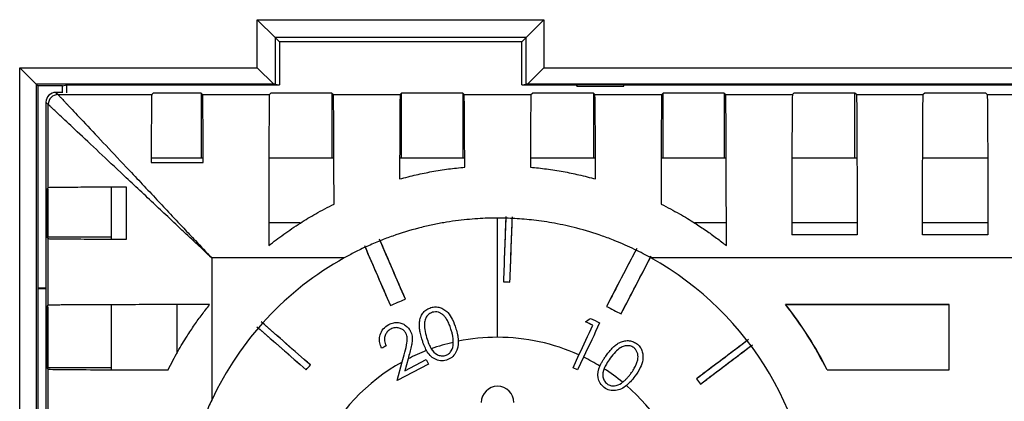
# Model space of a CAD drawing. Header units: millimetres. Extents: x 6 to 273, y 6 to 210.
# Tile 20 of 52: x 32.08 to 44.13, y 121.05 to 125.72. Entities that reach past the tile are written whole.
import ezdxf

# ---------------------------------------------------------------- set-up
doc = ezdxf.new("R2010")
doc.units = ezdxf.units.MM

msp = doc.modelspace()

# ---------------------------------------------------------------- linework, layer by layer
at = {"color": 7, "linetype": 'Continuous', "lineweight": 25}
for p, q in [((34.991, 125.72), (38.5, 125.72)), ((34.991, 125.131), (34.991, 125.72)), ((34.991, 125.72), (35.21, 125.501)), ((38.5, 125.72), (38.281, 125.501)), ((38.5, 125.72), (38.5, 125.131)), ((35.21, 125.501), (35.21, 124.93)), ((38.281, 125.501), (35.21, 125.501)), ((35.21, 125.501), (35.262, 125.449)), ((35.262, 125.449), (35.263, 124.924)), ((38.229, 125.449), (35.262, 125.449)), ((38.281, 125.501), (38.229, 125.449)), ((38.229, 124.924), (38.229, 125.449)), ((38.281, 124.93), (38.281, 125.501)), ((32.085, 125.131), (34.991, 125.131)), ((32.085, 113.73), (32.085, 125.131)), ((32.286, 124.93), (32.085, 125.131)), ((35.193, 124.93), (34.991, 125.131)), ((38.5, 125.131), (38.298, 124.93)), ((38.5, 125.131), (49.071, 125.131)), ((32.286, 124.93), (32.286, 113.931)), ((35.193, 124.93), (32.286, 124.93)), ((32.306, 124.91), (32.286, 124.93)), ((32.306, 124.91), (32.306, 122.43)), ((32.608, 124.91), (32.306, 124.91)), ((32.526, 124.83), (32.554, 124.803)), ((32.612, 124.83), (32.526, 124.83)), ((32.526, 124.83), (32.554, 124.803)), ((32.612, 124.83), (32.526, 124.83)), ((32.608, 124.91), (32.663, 124.924)), ((32.608, 124.83), (32.608, 124.91)), ((32.663, 124.924), (35.263, 124.924)), ((32.663, 124.824), (32.663, 124.924)), ((33.7, 124.803), (33.718, 124.82)), ((33.7, 124.803), (33.718, 124.82)), ((34.305, 124.82), (33.718, 124.82)), ((34.305, 124.82), (33.718, 124.82)), ((34.305, 124.82), (34.305, 124.03)), ((34.305, 124.82), (34.323, 124.803)), ((34.305, 124.82), (34.323, 124.803)), ((34.305, 124.82), (34.305, 124.03)), ((35.14, 124.803), (35.158, 124.82)), ((35.14, 124.803), (35.158, 124.82)), ((35.905, 124.82), (35.158, 124.82)), ((35.905, 124.82), (35.158, 124.82)), ((35.21, 124.93), (35.193, 124.93)), ((35.21, 124.93), (35.263, 124.924)), ((35.905, 124.82), (35.905, 124.03)), ((35.905, 124.82), (35.923, 124.803)), ((35.905, 124.82), (35.923, 124.803)), ((35.905, 124.82), (35.905, 124.03)), ((36.74, 124.803), (36.758, 124.82)), ((36.74, 124.803), (36.758, 124.82)), ((36.758, 124.03), (36.758, 124.82)), ((37.505, 124.82), (36.758, 124.82)), ((36.758, 124.03), (36.758, 124.82)), ((37.505, 124.82), (36.758, 124.82)), ((37.505, 124.82), (37.523, 124.803)), ((37.505, 124.82), (37.505, 124.03)), ((37.505, 124.82), (37.523, 124.803)), ((37.505, 124.82), (37.505, 124.03)), ((38.229, 124.924), (38.281, 124.93)), ((38.229, 124.924), (38.902, 124.924)), ((38.298, 124.93), (38.281, 124.93)), ((49.273, 124.93), (38.298, 124.93)), ((38.34, 124.803), (38.358, 124.82)), ((38.34, 124.803), (38.358, 124.82)), ((39.105, 124.82), (38.358, 124.82)), ((39.105, 124.82), (38.358, 124.82)), ((38.902, 124.925), (39.478, 124.925)), ((38.902, 124.924), (38.902, 124.925)), ((38.902, 124.905), (38.902, 124.925)), ((38.902, 124.924), (38.902, 124.905)), ((38.902, 124.905), (39.478, 124.905)), ((39.105, 124.82), (39.105, 124.03)), ((39.105, 124.82), (39.123, 124.803)), ((39.105, 124.82), (39.123, 124.803)), ((39.105, 124.82), (39.105, 124.03)), ((39.478, 124.925), (39.478, 124.924)), ((39.478, 124.905), (39.478, 124.925)), ((39.478, 124.924), (48.093, 124.924)), ((39.478, 124.905), (39.478, 124.924)), ((39.94, 124.803), (39.958, 124.82)), ((39.94, 124.803), (39.958, 124.82)), ((39.958, 124.03), (39.958, 124.82)), ((40.705, 124.82), (39.958, 124.82)), ((39.958, 124.03), (39.958, 124.82)), ((40.705, 124.82), (39.958, 124.82)), ((40.705, 124.82), (40.723, 124.803)), ((40.705, 124.82), (40.705, 124.03)), ((40.705, 124.82), (40.723, 124.803)), ((40.705, 124.82), (40.705, 124.03)), ((41.54, 124.803), (41.558, 124.82)), ((41.54, 124.803), (41.558, 124.82)), ((42.305, 124.82), (41.558, 124.82)), ((42.305, 124.82), (41.558, 124.82)), ((42.305, 124.03), (42.305, 124.82)), ((42.323, 124.803), (42.305, 124.82)), ((42.323, 124.803), (42.305, 124.82)), ((42.305, 124.03), (42.305, 124.82)), ((43.158, 124.82), (43.14, 124.803)), ((43.158, 124.82), (43.14, 124.803)), ((43.905, 124.82), (43.158, 124.82)), ((43.905, 124.82), (43.158, 124.82)), ((43.923, 124.803), (43.905, 124.82)), ((43.923, 124.803), (43.905, 124.82)), ((32.434, 124.683), (32.406, 124.71)), ((32.406, 124.71), (32.406, 114.151)), ((32.434, 124.683), (32.406, 124.71)), ((32.406, 124.71), (32.406, 114.151)), ((32.554, 124.803), (33.7, 124.803)), ((32.554, 124.803), (33.7, 124.803)), ((34.323, 124.803), (35.14, 124.803)), ((34.323, 124.803), (35.14, 124.803)), ((35.923, 124.803), (36.74, 124.803)), ((35.923, 124.803), (36.74, 124.803)), ((37.523, 124.803), (38.34, 124.803)), ((37.523, 124.803), (38.34, 124.803)), ((39.123, 124.803), (39.94, 124.803)), ((39.123, 124.803), (39.94, 124.803)), ((40.723, 124.803), (41.54, 124.803)), ((40.723, 124.803), (41.54, 124.803)), ((42.323, 124.803), (43.14, 124.803)), ((42.323, 124.803), (43.14, 124.803)), ((43.923, 124.803), (44.74, 124.803)), ((43.923, 124.803), (44.74, 124.803)), ((32.434, 123.662), (32.434, 124.683)), ((32.434, 123.662), (32.434, 124.683)), ((33.697, 124.03), (34.326, 124.03)), ((35.137, 124.03), (35.926, 124.03)), ((36.737, 124.03), (37.526, 124.03)), ((38.337, 124.03), (39.126, 124.03)), ((39.937, 124.03), (40.726, 124.03)), ((41.537, 124.03), (42.326, 124.03)), ((43.137, 124.03), (43.926, 124.03)), ((33.693, 123.97), (34.33, 123.97)), ((33.693, 123.97), (34.33, 123.97)), ((32.416, 123.644), (32.424, 123.652)), ((32.416, 123.644), (32.424, 123.652)), ((32.416, 123.057), (32.416, 123.644)), ((32.416, 123.057), (32.416, 123.644)), ((32.424, 123.652), (32.434, 123.662)), ((32.424, 123.652), (32.434, 123.662)), ((32.432, 123.057), (32.432, 123.644)), ((32.432, 123.057), (32.432, 123.644)), ((33.206, 123.036), (33.206, 123.665)), ((33.391, 123.667), (33.392, 123.669)), ((33.391, 123.667), (33.392, 123.669)), ((33.392, 123.032), (33.392, 123.669)), ((33.392, 123.032), (33.392, 123.669)), ((37.932, 121.83), (37.932, 123.29)), ((37.932, 121.83), (37.932, 123.259)), ((35.518, 123.23), (35.133, 123.23)), ((40.73, 123.23), (40.345, 123.23)), ((42.33, 123.23), (41.533, 123.23)), ((43.93, 123.23), (43.133, 123.23)), ((32.424, 123.049), (32.416, 123.057)), ((32.424, 123.049), (32.416, 123.057)), ((32.434, 123.039), (32.424, 123.049)), ((32.434, 123.039), (32.424, 123.049)), ((33.206, 123.057), (32.432, 123.057)), ((33.206, 123.057), (32.432, 123.057)), ((32.434, 122.222), (32.434, 123.039)), ((32.434, 122.222), (32.434, 123.039)), ((42.332, 123.084), (41.532, 123.084)), ((42.332, 123.084), (41.532, 123.084)), ((43.932, 123.084), (43.132, 123.084)), ((43.932, 123.084), (43.132, 123.084)), ((36.055, 122.803), (34.434, 122.803)), ((34.434, 122.803), (34.434, 121.061)), ((36.055, 122.803), (34.434, 122.803)), ((34.434, 122.803), (34.434, 121.061)), ((53.138, 122.803), (39.809, 122.803)), ((53.138, 122.803), (39.809, 122.803)), ((32.31, 122.426), (32.306, 122.43)), ((32.406, 122.43), (32.306, 122.43)), ((32.31, 116.435), (32.31, 122.426)), ((32.31, 122.426), (32.406, 122.426)), ((32.416, 122.204), (32.424, 122.212)), ((32.416, 122.204), (32.424, 122.212)), ((32.416, 121.457), (32.416, 122.204)), ((32.416, 121.457), (32.416, 122.204)), ((32.424, 122.212), (32.434, 122.222)), ((32.424, 122.212), (32.434, 122.222)), ((32.432, 121.457), (32.432, 122.204)), ((32.432, 121.457), (32.432, 122.204)), ((33.206, 121.436), (33.206, 122.225)), ((34.006, 122.229), (34.006, 121.633)), ((43.458, 122.23), (41.454, 122.23)), ((41.458, 122.229), (41.454, 122.23)), ((43.458, 122.23), (41.454, 122.23)), ((43.456, 122.229), (41.458, 122.229)), ((43.456, 122.229), (43.458, 122.23)), ((43.456, 122.229), (43.458, 122.23)), ((43.456, 121.432), (43.456, 122.229)), ((43.458, 121.43), (43.458, 122.23)), ((43.458, 121.43), (43.458, 122.23)), ((36.837, 121.566), (36.798, 121.419)), ((36.837, 121.566), (36.798, 121.419)), ((38.855, 121.457), (38.928, 121.614)), ((38.855, 121.457), (38.928, 121.614)), ((38.985, 121.587), (38.912, 121.43)), ((38.985, 121.587), (38.912, 121.43)), ((32.424, 121.449), (32.416, 121.457)), ((32.424, 121.449), (32.416, 121.457)), ((32.434, 121.439), (32.424, 121.449)), ((32.434, 121.439), (32.424, 121.449)), ((33.206, 121.457), (32.432, 121.457)), ((33.206, 121.457), (32.432, 121.457)), ((36.703, 121.3), (36.764, 121.528)), ((36.703, 121.3), (36.764, 121.528)), ((37.087, 121.502), (36.703, 121.3)), ((37.087, 121.502), (36.703, 121.3)), ((36.798, 121.419), (37.059, 121.557)), ((36.798, 121.419), (37.059, 121.557)), ((37.059, 121.557), (37.087, 121.502)), ((37.059, 121.557), (37.087, 121.502)), ((38.912, 121.43), (38.855, 121.457)), ((38.912, 121.43), (38.855, 121.457)), ((32.434, 120.622), (32.434, 121.439)), ((32.434, 120.622), (32.434, 121.439)), ((41.964, 121.432), (41.963, 121.43)), ((41.963, 121.43), (43.458, 121.43)), ((41.963, 121.43), (43.458, 121.43)), ((41.964, 121.432), (43.456, 121.432)), ((43.456, 121.432), (43.458, 121.43)), ((43.456, 121.432), (43.458, 121.43))]:
    msp.add_line(p, q, dxfattribs=at)
at = {"color": 7, "linetype": 'Continuous', "lineweight": 25, "flags": 128}
for points in [[(41.458, 122.229), (41.456, 122.23), (41.454, 122.23)], [(41.964, 121.432), (41.963, 121.431), (41.963, 121.43)]]:
    msp.add_lwpolyline(points, dxfattribs=at)
at = {"color": 7, "linetype": 'Continuous', "lineweight": 25}
for centre, radius, start, end in [((32.554, 124.683), 0.12, 90.0013, 179.9987), ((32.554, 124.683), 0.12, 90.0013, 179.9987), ((37.932, 119.43), 3.859, 119.1029, 155.012), ((37.932, 119.43), 3.859, 119.1029, 155.012), ((37.932, 119.43), 3.859, 299.1029, 60.8971), ((37.932, 119.43), 3.859, 299.1029, 60.8971), ((37.932, 119.43), 4.5, 26.3878, 38.4786), ((37.932, 119.43), 4.5, 26.3878, 38.4786), ((37.932, 119.43), 4.502, 26.4016, 38.4326), ((37.932, 119.43), 2.4, 90, 101.5525), ((37.932, 119.43), 2.4, 90, 101.5525), ((37.932, 119.43), 2.4, 65.4725, 90), ((37.932, 119.43), 2.4, 65.4725, 90), ((37.932, 119.43), 2.4, 103.042, 109.7772), ((37.932, 119.43), 2.4, 103.042, 109.7772), ((37.932, 119.43), 2.4, 111.2231, 117.1318), ((37.932, 119.43), 2.4, 111.2231, 117.1318), ((37.932, 119.43), 2.4, 58.549, 63.9618), ((37.932, 119.43), 2.4, 58.549, 63.9618), ((37.932, 119.43), 2.4, 119.1006, 154.443), ((37.932, 119.43), 2.4, 119.1006, 154.443), ((37.932, 119.43), 2.4, 50.3919, 57.1151), ((37.932, 119.43), 2.4, 50.3919, 57.1151), ((37.932, 121.03), 0.2, 0, 180), ((37.932, 121.03), 0.2, 0, 180), ((37.932, 119.43), 2.4, 17.1685, 48.9114), ((37.932, 119.43), 2.4, 17.1685, 48.9114)]:
    msp.add_arc(centre, radius, start, end, dxfattribs=at)
for points, knots in [([(32.526, 124.83), (32.495, 124.83), (32.464, 124.817), (32.419, 124.773), (32.406, 124.741), (32.406, 124.71)], [0, 0, 0, 0, 0.5, 0.5, 1, 1, 1, 1]), ([(32.526, 124.83), (32.495, 124.83), (32.464, 124.817), (32.419, 124.773), (32.406, 124.741), (32.406, 124.71)], [0, 0, 0, 0, 0.5, 0.5, 1, 1, 1, 1]), ([(32.554, 124.803), (32.554, 124.802), (32.555, 124.801), (32.559, 124.797), (32.566, 124.79), (32.575, 124.779), (32.588, 124.767), (32.602, 124.751), (32.62, 124.732), (32.64, 124.711), (32.662, 124.687), (32.725, 124.62), (32.86, 124.477), (33.1, 124.221), (33.4, 123.903), (33.674, 123.611), (33.912, 123.357), (34.076, 123.182), (34.253, 122.995), (34.367, 122.873), (34.434, 122.803)], [0, 0, 0, 0, 0.019903, 0.039883, 0.059964, 0.08017, 0.100525, 0.121053, 0.141775, 0.162713, 0.18389, 0.205324, 0.321255, 0.450554, 0.578111, 0.726904, 0.792254, 0.866304, 0.921922, 1, 1, 1, 1]), ([(32.554, 124.803), (32.554, 124.802), (32.555, 124.801), (32.559, 124.797), (32.566, 124.79), (32.575, 124.779), (32.588, 124.767), (32.602, 124.751), (32.62, 124.732), (32.64, 124.711), (32.662, 124.687), (32.725, 124.62), (32.86, 124.477), (33.1, 124.221), (33.4, 123.903), (33.674, 123.611), (33.912, 123.357), (34.076, 123.182), (34.253, 122.995), (34.367, 122.873), (34.434, 122.803)], [0, 0, 0, 0, 0.019903, 0.039883, 0.059964, 0.08017, 0.100525, 0.121053, 0.141775, 0.162713, 0.18389, 0.205324, 0.321255, 0.450554, 0.578111, 0.726904, 0.792254, 0.866304, 0.921922, 1, 1, 1, 1]), ([(33.7, 124.803), (33.7, 124.802), (33.699, 124.784), (33.698, 124.71), (33.697, 124.654), (33.696, 124.507), (33.695, 124.416), (33.694, 124.209), (33.694, 124.093), (33.693, 123.97)], [0, 0, 0, 0, 0.25, 0.25, 0.5, 0.5, 0.75, 0.75, 1, 1, 1, 1]), ([(33.7, 124.803), (33.7, 124.802), (33.699, 124.784), (33.698, 124.71), (33.697, 124.654), (33.696, 124.507), (33.695, 124.416), (33.694, 124.209), (33.694, 124.093), (33.693, 123.97)], [0, 0, 0, 0, 0.25, 0.25, 0.5, 0.5, 0.75, 0.75, 1, 1, 1, 1]), ([(34.33, 123.97), (34.33, 124.093), (34.329, 124.209), (34.328, 124.416), (34.328, 124.507), (34.326, 124.654), (34.326, 124.71), (34.324, 124.784), (34.324, 124.802), (34.323, 124.803)], [0, 0, 0, 0, 0.25, 0.25, 0.5, 0.5, 0.75, 0.75, 1, 1, 1, 1]), ([(34.33, 123.97), (34.33, 124.093), (34.329, 124.209), (34.328, 124.416), (34.328, 124.507), (34.326, 124.654), (34.326, 124.71), (34.324, 124.784), (34.324, 124.802), (34.323, 124.803)], [0, 0, 0, 0, 0.25, 0.25, 0.5, 0.5, 0.75, 0.75, 1, 1, 1, 1]), ([(35.14, 124.803), (35.139, 124.802), (35.138, 124.761), (35.136, 124.582), (35.135, 124.444), (35.134, 124.088), (35.133, 123.873), (35.132, 123.417), (35.132, 123.179), (35.132, 122.953)], [0, 0, 0, 0, 0.25, 0.25, 0.5, 0.5, 0.75, 0.75, 1, 1, 1, 1]), ([(35.14, 124.803), (35.139, 124.802), (35.138, 124.761), (35.136, 124.582), (35.135, 124.444), (35.134, 124.088), (35.133, 123.873), (35.132, 123.417), (35.132, 123.179), (35.132, 122.953)], [0, 0, 0, 0, 0.25, 0.25, 0.5, 0.5, 0.75, 0.75, 1, 1, 1, 1]), ([(35.931, 123.462), (35.931, 123.644), (35.93, 123.825), (35.929, 124.157), (35.929, 124.308), (35.927, 124.554), (35.926, 124.649), (35.925, 124.772), (35.924, 124.802), (35.923, 124.803)], [0, 0, 0, 0, 0.25, 0.25, 0.5, 0.5, 0.75, 0.75, 1, 1, 1, 1]), ([(35.931, 123.462), (35.931, 123.644), (35.93, 123.825), (35.929, 124.157), (35.929, 124.308), (35.927, 124.554), (35.926, 124.649), (35.925, 124.772), (35.924, 124.802), (35.923, 124.803)], [0, 0, 0, 0, 0.25, 0.25, 0.5, 0.5, 0.75, 0.75, 1, 1, 1, 1]), ([(36.74, 124.803), (36.74, 124.802), (36.739, 124.779), (36.737, 124.686), (36.737, 124.615), (36.735, 124.43), (36.735, 124.316), (36.734, 124.059), (36.733, 123.917), (36.733, 123.769)], [0, 0, 0, 0, 0.25, 0.25, 0.5, 0.5, 0.75, 0.75, 1, 1, 1, 1]), ([(36.74, 124.803), (36.74, 124.802), (36.739, 124.779), (36.737, 124.686), (36.737, 124.615), (36.735, 124.43), (36.735, 124.316), (36.734, 124.059), (36.733, 123.917), (36.733, 123.769)], [0, 0, 0, 0, 0.25, 0.25, 0.5, 0.5, 0.75, 0.75, 1, 1, 1, 1]), ([(37.53, 123.914), (37.53, 124.044), (37.529, 124.168), (37.528, 124.389), (37.528, 124.486), (37.526, 124.643), (37.526, 124.703), (37.524, 124.783), (37.524, 124.802), (37.523, 124.803)], [0, 0, 0, 0, 0.25, 0.25, 0.5, 0.5, 0.75, 0.75, 1, 1, 1, 1]), ([(37.53, 123.914), (37.53, 124.044), (37.529, 124.168), (37.528, 124.389), (37.528, 124.486), (37.526, 124.643), (37.526, 124.703), (37.524, 124.783), (37.524, 124.802), (37.523, 124.803)], [0, 0, 0, 0, 0.25, 0.25, 0.5, 0.5, 0.75, 0.75, 1, 1, 1, 1]), ([(38.34, 124.803), (38.34, 124.802), (38.339, 124.783), (38.338, 124.703), (38.337, 124.643), (38.336, 124.486), (38.335, 124.389), (38.334, 124.168), (38.333, 124.044), (38.333, 123.914)], [0, 0, 0, 0, 0.25, 0.25, 0.5, 0.5, 0.75, 0.75, 1, 1, 1, 1]), ([(38.34, 124.803), (38.34, 124.802), (38.339, 124.783), (38.338, 124.703), (38.337, 124.643), (38.336, 124.486), (38.335, 124.389), (38.334, 124.168), (38.333, 124.044), (38.333, 123.914)], [0, 0, 0, 0, 0.25, 0.25, 0.5, 0.5, 0.75, 0.75, 1, 1, 1, 1]), ([(39.131, 123.769), (39.13, 123.917), (39.13, 124.059), (39.129, 124.316), (39.128, 124.43), (39.127, 124.615), (39.126, 124.686), (39.124, 124.779), (39.124, 124.802), (39.123, 124.803)], [0, 0, 0, 0, 0.25, 0.25, 0.5, 0.5, 0.75, 0.75, 1, 1, 1, 1]), ([(39.131, 123.769), (39.13, 123.917), (39.13, 124.059), (39.129, 124.316), (39.128, 124.43), (39.127, 124.615), (39.126, 124.686), (39.124, 124.779), (39.124, 124.802), (39.123, 124.803)], [0, 0, 0, 0, 0.25, 0.25, 0.5, 0.5, 0.75, 0.75, 1, 1, 1, 1]), ([(39.94, 124.803), (39.939, 124.802), (39.939, 124.772), (39.937, 124.649), (39.936, 124.554), (39.935, 124.308), (39.934, 124.157), (39.933, 123.825), (39.932, 123.644), (39.932, 123.462)], [0, 0, 0, 0, 0.25, 0.25, 0.5, 0.5, 0.75, 0.75, 1, 1, 1, 1]), ([(39.94, 124.803), (39.939, 124.802), (39.939, 124.772), (39.937, 124.649), (39.936, 124.554), (39.935, 124.308), (39.934, 124.157), (39.933, 123.825), (39.932, 123.644), (39.932, 123.462)], [0, 0, 0, 0, 0.25, 0.25, 0.5, 0.5, 0.75, 0.75, 1, 1, 1, 1]), ([(40.732, 122.953), (40.732, 123.179), (40.731, 123.417), (40.73, 123.873), (40.73, 124.088), (40.728, 124.444), (40.727, 124.582), (40.725, 124.761), (40.724, 124.802), (40.723, 124.803)], [0, 0, 0, 0, 0.25, 0.25, 0.5, 0.5, 0.75, 0.75, 1, 1, 1, 1]), ([(40.732, 122.953), (40.732, 123.179), (40.731, 123.417), (40.73, 123.873), (40.73, 124.088), (40.728, 124.444), (40.727, 124.582), (40.725, 124.761), (40.724, 124.802), (40.723, 124.803)], [0, 0, 0, 0, 0.25, 0.25, 0.5, 0.5, 0.75, 0.75, 1, 1, 1, 1]), ([(41.54, 124.803), (41.539, 124.802), (41.538, 124.764), (41.536, 124.6), (41.535, 124.473), (41.534, 124.147), (41.533, 123.949), (41.532, 123.525), (41.532, 123.3), (41.532, 123.084)], [0, 0, 0, 0, 0.25, 0.25, 0.5, 0.5, 0.75, 0.75, 1, 1, 1, 1]), ([(41.54, 124.803), (41.539, 124.802), (41.538, 124.764), (41.536, 124.6), (41.535, 124.473), (41.534, 124.147), (41.533, 123.949), (41.532, 123.525), (41.532, 123.3), (41.532, 123.084)], [0, 0, 0, 0, 0.25, 0.25, 0.5, 0.5, 0.75, 0.75, 1, 1, 1, 1]), ([(42.323, 124.803), (42.324, 124.802), (42.325, 124.764), (42.327, 124.6), (42.328, 124.473), (42.329, 124.147), (42.33, 123.949), (42.331, 123.525), (42.331, 123.3), (42.332, 123.084)], [0, 0, 0, 0, 0.25, 0.25, 0.5, 0.5, 0.75, 0.75, 1, 1, 1, 1]), ([(42.323, 124.803), (42.324, 124.802), (42.325, 124.764), (42.327, 124.6), (42.328, 124.473), (42.329, 124.147), (42.33, 123.949), (42.331, 123.525), (42.331, 123.3), (42.332, 123.084)], [0, 0, 0, 0, 0.25, 0.25, 0.5, 0.5, 0.75, 0.75, 1, 1, 1, 1]), ([(43.132, 123.084), (43.132, 123.3), (43.132, 123.525), (43.133, 123.949), (43.134, 124.147), (43.135, 124.473), (43.136, 124.6), (43.138, 124.764), (43.139, 124.802), (43.14, 124.803)], [0, 0, 0, 0, 0.25, 0.25, 0.5, 0.5, 0.75, 0.75, 1, 1, 1, 1]), ([(43.132, 123.084), (43.132, 123.3), (43.132, 123.525), (43.133, 123.949), (43.134, 124.147), (43.135, 124.473), (43.136, 124.6), (43.138, 124.764), (43.139, 124.802), (43.14, 124.803)], [0, 0, 0, 0, 0.25, 0.25, 0.5, 0.5, 0.75, 0.75, 1, 1, 1, 1]), ([(43.923, 124.803), (43.924, 124.802), (43.925, 124.764), (43.927, 124.6), (43.928, 124.473), (43.929, 124.147), (43.93, 123.949), (43.931, 123.525), (43.931, 123.3), (43.932, 123.084)], [0, 0, 0, 0, 0.25, 0.25, 0.5, 0.5, 0.75, 0.75, 1, 1, 1, 1]), ([(43.923, 124.803), (43.924, 124.802), (43.925, 124.764), (43.927, 124.6), (43.928, 124.473), (43.929, 124.147), (43.93, 123.949), (43.931, 123.525), (43.931, 123.3), (43.932, 123.084)], [0, 0, 0, 0, 0.25, 0.25, 0.5, 0.5, 0.75, 0.75, 1, 1, 1, 1]), ([(34.434, 122.803), (34.403, 122.831), (34.344, 122.886), (34.262, 122.964), (34.189, 123.032), (34.127, 123.091), (34.021, 123.19), (33.879, 123.324), (33.625, 123.563), (33.333, 123.836), (33.015, 124.136), (32.759, 124.376), (32.604, 124.522), (32.524, 124.597), (32.484, 124.635), (32.456, 124.662), (32.437, 124.679), (32.435, 124.681), (32.434, 124.683)], [0, 0, 0, 0, 0.033934, 0.064273, 0.091018, 0.114168, 0.133724, 0.207772, 0.27313, 0.421924, 0.549491, 0.678791, 0.79473, 0.83733, 0.878979, 0.919851, 0.960128, 1, 1, 1, 1]), ([(34.434, 122.803), (34.403, 122.831), (34.344, 122.886), (34.262, 122.964), (34.189, 123.032), (34.127, 123.091), (34.021, 123.19), (33.879, 123.324), (33.625, 123.563), (33.333, 123.836), (33.015, 124.136), (32.759, 124.376), (32.604, 124.522), (32.524, 124.597), (32.484, 124.635), (32.456, 124.662), (32.437, 124.679), (32.435, 124.681), (32.434, 124.683)], [0, 0, 0, 0, 0.033934, 0.064273, 0.091018, 0.114168, 0.133724, 0.207772, 0.27313, 0.421924, 0.549491, 0.678791, 0.79473, 0.83733, 0.878979, 0.919851, 0.960128, 1, 1, 1, 1]), ([(36.733, 123.769), (36.767, 123.778), (36.835, 123.796), (36.935, 123.82), (37.032, 123.841), (37.164, 123.867), (37.329, 123.893), (37.464, 123.907), (37.53, 123.914)], [0, 0, 0, 0, 0.132438, 0.259912, 0.382432, 0.500007, 0.756137, 1, 1, 1, 1]), ([(36.733, 123.769), (36.767, 123.778), (36.835, 123.796), (36.935, 123.82), (37.032, 123.841), (37.164, 123.867), (37.329, 123.893), (37.464, 123.907), (37.53, 123.914)], [0, 0, 0, 0, 0.132438, 0.259912, 0.382432, 0.500007, 0.756137, 1, 1, 1, 1]), ([(38.333, 123.914), (38.366, 123.911), (38.432, 123.905), (38.531, 123.892), (38.633, 123.877), (38.766, 123.855), (38.932, 123.821), (39.063, 123.787), (39.131, 123.769)], [0, 0, 0, 0, 0.120409, 0.243871, 0.370405, 0.500032, 0.740095, 1, 1, 1, 1]), ([(38.333, 123.914), (38.366, 123.911), (38.432, 123.905), (38.531, 123.892), (38.633, 123.877), (38.766, 123.855), (38.932, 123.821), (39.063, 123.787), (39.131, 123.769)], [0, 0, 0, 0, 0.120409, 0.243871, 0.370405, 0.500032, 0.740095, 1, 1, 1, 1]), ([(33.392, 123.669), (33.254, 123.669), (33.121, 123.668), (32.882, 123.667), (32.777, 123.667), (32.606, 123.665), (32.541, 123.665), (32.455, 123.663), (32.434, 123.663), (32.434, 123.662)], [0, 0, 0, 0, 0.25, 0.25, 0.5, 0.5, 0.75, 0.75, 1, 1, 1, 1]), ([(33.392, 123.669), (33.254, 123.669), (33.121, 123.668), (32.882, 123.667), (32.777, 123.667), (32.606, 123.665), (32.541, 123.665), (32.455, 123.663), (32.434, 123.663), (32.434, 123.662)], [0, 0, 0, 0, 0.25, 0.25, 0.5, 0.5, 0.75, 0.75, 1, 1, 1, 1]), ([(35.132, 122.953), (35.161, 122.977), (35.222, 123.024), (35.316, 123.093), (35.415, 123.162), (35.545, 123.247), (35.716, 123.351), (35.856, 123.423), (35.931, 123.462)], [0, 0, 0, 0, 0.118203, 0.240922, 0.368196, 0.500062, 0.731513, 1, 1, 1, 1]), ([(35.132, 122.953), (35.161, 122.977), (35.222, 123.024), (35.316, 123.093), (35.415, 123.162), (35.545, 123.247), (35.716, 123.351), (35.856, 123.423), (35.931, 123.462)], [0, 0, 0, 0, 0.118203, 0.240922, 0.368196, 0.500062, 0.731513, 1, 1, 1, 1]), ([(39.932, 123.462), (39.971, 123.442), (40.046, 123.404), (40.154, 123.344), (40.252, 123.287), (40.361, 123.219), (40.481, 123.14), (40.61, 123.048), (40.692, 122.984), (40.732, 122.953)], [0, 0, 0, 0, 0.138879, 0.268494, 0.388853, 0.49997, 0.67475, 0.841397, 1, 1, 1, 1]), ([(39.932, 123.462), (39.971, 123.442), (40.046, 123.404), (40.154, 123.344), (40.252, 123.287), (40.361, 123.219), (40.481, 123.14), (40.61, 123.048), (40.692, 122.984), (40.732, 122.953)], [0, 0, 0, 0, 0.138879, 0.268494, 0.388853, 0.49997, 0.67475, 0.841397, 1, 1, 1, 1]), ([(37.932, 123.29), (37.892, 123.29), (37.811, 123.289), (37.686, 123.283), (37.554, 123.272), (37.415, 123.256), (37.27, 123.234), (37.118, 123.204), (36.908, 123.155), (36.7, 123.091), (36.49, 123.012), (36.335, 122.945), (36.188, 122.875), (36.097, 122.826), (36.055, 122.803)], [0, 0, 0, 0, 0.0600586, 0.1238842, 0.1914808, 0.2628518, 0.3379999, 0.4169275, 0.4996368, 0.6673218, 0.7507872, 0.8422813, 0.9253478, 1, 1, 1, 1]), ([(37.932, 123.29), (37.892, 123.29), (37.811, 123.289), (37.686, 123.283), (37.554, 123.272), (37.415, 123.256), (37.27, 123.234), (37.118, 123.204), (36.908, 123.155), (36.7, 123.091), (36.49, 123.012), (36.335, 122.945), (36.188, 122.875), (36.097, 122.826), (36.055, 122.803)], [0, 0, 0, 0, 0.0600586, 0.1238842, 0.1914808, 0.2628518, 0.3379999, 0.4169275, 0.4996368, 0.6673218, 0.7507872, 0.8422813, 0.9253478, 1, 1, 1, 1]), ([(39.809, 122.803), (39.777, 122.82), (39.711, 122.856), (39.606, 122.908), (39.491, 122.962), (39.36, 123.017), (39.164, 123.091), (38.918, 123.166), (38.637, 123.228), (38.383, 123.266), (38.15, 123.286), (38.002, 123.289), (37.932, 123.29)], [0, 0, 0, 0, 0.055181, 0.115092, 0.179738, 0.249125, 0.332709, 0.499998, 0.642391, 0.77318, 0.892377, 1, 1, 1, 1]), ([(39.809, 122.803), (39.777, 122.82), (39.711, 122.856), (39.606, 122.908), (39.491, 122.962), (39.36, 123.017), (39.164, 123.091), (38.918, 123.166), (38.637, 123.228), (38.383, 123.266), (38.15, 123.286), (38.002, 123.289), (37.932, 123.29)], [0, 0, 0, 0, 0.055181, 0.115092, 0.179738, 0.249125, 0.332709, 0.499998, 0.642391, 0.77318, 0.892377, 1, 1, 1, 1]), ([(32.434, 123.039), (32.434, 123.038), (32.455, 123.038), (32.541, 123.036), (32.606, 123.036), (32.777, 123.034), (32.882, 123.034), (33.121, 123.033), (33.254, 123.032), (33.392, 123.032)], [0, 0, 0, 0, 0.25, 0.25, 0.5, 0.5, 0.75, 0.75, 1, 1, 1, 1]), ([(32.434, 123.039), (32.434, 123.038), (32.455, 123.038), (32.541, 123.036), (32.606, 123.036), (32.777, 123.034), (32.882, 123.034), (33.121, 123.033), (33.254, 123.032), (33.392, 123.032)], [0, 0, 0, 0, 0.25, 0.25, 0.5, 0.5, 0.75, 0.75, 1, 1, 1, 1]), ([(34.409, 122.23), (34.175, 122.23), (33.924, 122.23), (33.56, 122.23), (33.441, 122.229), (33.216, 122.229), (33.11, 122.228), (32.918, 122.227), (32.832, 122.227), (32.684, 122.226), (32.623, 122.226), (32.478, 122.224), (32.435, 122.223), (32.434, 122.222)], [0, 0, 0, 0, 0.25, 0.25, 0.375, 0.375, 0.5, 0.5, 0.625, 0.625, 0.75, 0.75, 1, 1, 1, 1]), ([(34.409, 122.23), (34.175, 122.23), (33.924, 122.23), (33.56, 122.23), (33.441, 122.229), (33.216, 122.229), (33.11, 122.228), (32.918, 122.227), (32.832, 122.227), (32.684, 122.226), (32.623, 122.226), (32.478, 122.224), (32.435, 122.223), (32.434, 122.222)], [0, 0, 0, 0, 0.25, 0.25, 0.375, 0.375, 0.5, 0.5, 0.625, 0.625, 0.75, 0.75, 1, 1, 1, 1]), ([(33.9, 121.431), (33.92, 121.47), (33.958, 121.545), (34.017, 121.652), (34.075, 121.751), (34.143, 121.86), (34.222, 121.98), (34.314, 122.109), (34.378, 122.191), (34.409, 122.23)], [0, 0, 0, 0, 0.137886, 0.267168, 0.387857, 0.499969, 0.674375, 0.841018, 1, 1, 1, 1]), ([(33.9, 121.431), (33.92, 121.47), (33.958, 121.545), (34.017, 121.652), (34.075, 121.751), (34.143, 121.86), (34.222, 121.98), (34.314, 122.109), (34.378, 122.191), (34.409, 122.23)], [0, 0, 0, 0, 0.137886, 0.267168, 0.387857, 0.499969, 0.674375, 0.841018, 1, 1, 1, 1]), ([(37.005, 121.812), (36.999, 121.833), (36.988, 121.874), (36.978, 121.932), (36.974, 121.984), (36.978, 122.036), (36.993, 122.088), (37.022, 122.136), (37.064, 122.173), (37.098, 122.187), (37.116, 122.194)], [0, 0, 0, 0, 0.150191, 0.28248, 0.397961, 0.498304, 0.630644, 0.752476, 0.872617, 1, 1, 1, 1]), ([(37.005, 121.812), (36.999, 121.833), (36.988, 121.874), (36.978, 121.932), (36.974, 121.984), (36.978, 122.036), (36.993, 122.088), (37.022, 122.136), (37.064, 122.173), (37.098, 122.187), (37.116, 122.194)], [0, 0, 0, 0, 0.150191, 0.28248, 0.397961, 0.498304, 0.630644, 0.752476, 0.872617, 1, 1, 1, 1]), ([(37.116, 122.194), (37.126, 122.197), (37.144, 122.201), (37.172, 122.203), (37.199, 122.201), (37.226, 122.195), (37.251, 122.186), (37.276, 122.172), (37.3, 122.155), (37.339, 122.118), (37.386, 122.046), (37.41, 121.974), (37.423, 121.935)], [0, 0, 0, 0, 0.064229, 0.125936, 0.186095, 0.245776, 0.306094, 0.368142, 0.432941, 0.501393, 0.722211, 1, 1, 1, 1]), ([(37.116, 122.194), (37.126, 122.197), (37.144, 122.201), (37.172, 122.203), (37.199, 122.201), (37.226, 122.195), (37.251, 122.186), (37.276, 122.172), (37.3, 122.155), (37.339, 122.118), (37.386, 122.046), (37.41, 121.974), (37.423, 121.935)], [0, 0, 0, 0, 0.064229, 0.125936, 0.186095, 0.245776, 0.306094, 0.368142, 0.432941, 0.501393, 0.722211, 1, 1, 1, 1]), ([(37.135, 122.137), (37.127, 122.133), (37.112, 122.127), (37.091, 122.113), (37.074, 122.097), (37.059, 122.077), (37.048, 122.054), (37.041, 122.029), (37.034, 121.986), (37.039, 121.917), (37.055, 121.86), (37.063, 121.827)], [0, 0, 0, 0, 0.072469, 0.141487, 0.208859, 0.276554, 0.346538, 0.420611, 0.500306, 0.710777, 1, 1, 1, 1]), ([(37.135, 122.137), (37.127, 122.133), (37.112, 122.127), (37.091, 122.113), (37.074, 122.097), (37.059, 122.077), (37.048, 122.054), (37.041, 122.029), (37.034, 121.986), (37.039, 121.917), (37.055, 121.86), (37.063, 121.827)], [0, 0, 0, 0, 0.072469, 0.141487, 0.208859, 0.276554, 0.346538, 0.420611, 0.500306, 0.710777, 1, 1, 1, 1]), ([(37.366, 121.917), (37.36, 121.936), (37.348, 121.974), (37.325, 122.024), (37.3, 122.066), (37.272, 122.099), (37.241, 122.123), (37.208, 122.138), (37.172, 122.143), (37.148, 122.139), (37.135, 122.137)], [0, 0, 0, 0, 0.175837, 0.331093, 0.467489, 0.587622, 0.695297, 0.79572, 0.895174, 1, 1, 1, 1]), ([(37.366, 121.917), (37.36, 121.936), (37.348, 121.974), (37.325, 122.024), (37.3, 122.066), (37.272, 122.099), (37.241, 122.123), (37.208, 122.138), (37.172, 122.143), (37.148, 122.139), (37.135, 122.137)], [0, 0, 0, 0, 0.175837, 0.331093, 0.467489, 0.587622, 0.695297, 0.79572, 0.895174, 1, 1, 1, 1]), ([(36.513, 121.696), (36.508, 121.707), (36.499, 121.729), (36.49, 121.762), (36.486, 121.796), (36.488, 121.828), (36.498, 121.876), (36.53, 121.938), (36.576, 121.97), (36.601, 121.986)], [0, 0, 0, 0, 0.10822, 0.210517, 0.308684, 0.404808, 0.50115, 0.742363, 1, 1, 1, 1]), ([(36.513, 121.696), (36.508, 121.707), (36.499, 121.729), (36.49, 121.762), (36.486, 121.796), (36.488, 121.828), (36.498, 121.876), (36.53, 121.938), (36.576, 121.97), (36.601, 121.986)], [0, 0, 0, 0, 0.10822, 0.210517, 0.308684, 0.404808, 0.50115, 0.742363, 1, 1, 1, 1]), ([(36.626, 121.931), (36.618, 121.926), (36.604, 121.918), (36.586, 121.901), (36.571, 121.883), (36.56, 121.863), (36.549, 121.831), (36.546, 121.782), (36.56, 121.745), (36.567, 121.724)], [0, 0, 0, 0, 0.107601, 0.209086, 0.306583, 0.402533, 0.499525, 0.729985, 1, 1, 1, 1]), ([(36.626, 121.931), (36.618, 121.926), (36.604, 121.918), (36.586, 121.901), (36.571, 121.883), (36.56, 121.863), (36.549, 121.831), (36.546, 121.782), (36.56, 121.745), (36.567, 121.724)], [0, 0, 0, 0, 0.107601, 0.209086, 0.306583, 0.402533, 0.499525, 0.729985, 1, 1, 1, 1]), ([(36.601, 121.986), (36.611, 121.991), (36.631, 122), (36.661, 122.008), (36.691, 122.012), (36.721, 122.011), (36.756, 122.003), (36.796, 121.985), (36.836, 121.952), (36.855, 121.923), (36.864, 121.909)], [0, 0, 0, 0, 0.110448, 0.213677, 0.311366, 0.405549, 0.498533, 0.666481, 0.829921, 1, 1, 1, 1]), ([(36.601, 121.986), (36.611, 121.991), (36.631, 122), (36.661, 122.008), (36.691, 122.012), (36.721, 122.011), (36.756, 122.003), (36.796, 121.985), (36.836, 121.952), (36.855, 121.923), (36.864, 121.909)], [0, 0, 0, 0, 0.110448, 0.213677, 0.311366, 0.405549, 0.498533, 0.666481, 0.829921, 1, 1, 1, 1]), ([(36.81, 121.879), (36.806, 121.885), (36.799, 121.897), (36.784, 121.913), (36.768, 121.926), (36.749, 121.936), (36.72, 121.947), (36.676, 121.951), (36.643, 121.938), (36.626, 121.931)], [0, 0, 0, 0, 0.10229, 0.200945, 0.298535, 0.397782, 0.501334, 0.743287, 1, 1, 1, 1]), ([(36.81, 121.879), (36.806, 121.885), (36.799, 121.897), (36.784, 121.913), (36.768, 121.926), (36.749, 121.936), (36.72, 121.947), (36.676, 121.951), (36.643, 121.938), (36.626, 121.931)], [0, 0, 0, 0, 0.10229, 0.200945, 0.298535, 0.397782, 0.501334, 0.743287, 1, 1, 1, 1]), ([(37.423, 121.935), (37.43, 121.91), (37.441, 121.872), (37.449, 121.82), (37.45, 121.794), (37.451, 121.782)], [0, 0, 0, 0, 0.499797, 0.760703, 1, 1, 1, 1]), ([(37.423, 121.935), (37.43, 121.91), (37.441, 121.872), (37.449, 121.82), (37.45, 121.794), (37.451, 121.782)], [0, 0, 0, 0, 0.499797, 0.760703, 1, 1, 1, 1]), ([(36.797, 121.647), (36.807, 121.685), (36.82, 121.734), (36.828, 121.793), (36.828, 121.822), (36.822, 121.851), (36.814, 121.869), (36.81, 121.879)], [0, 0, 0, 0, 0.500555, 0.635582, 0.749036, 0.866077, 1, 1, 1, 1]), ([(36.797, 121.647), (36.807, 121.685), (36.82, 121.734), (36.828, 121.793), (36.828, 121.822), (36.822, 121.851), (36.814, 121.869), (36.81, 121.879)], [0, 0, 0, 0, 0.500555, 0.635582, 0.749036, 0.866077, 1, 1, 1, 1]), ([(36.864, 121.909), (36.869, 121.898), (36.878, 121.877), (36.89, 121.833), (36.888, 121.779), (36.876, 121.713), (36.865, 121.669), (36.859, 121.645)], [0, 0, 0, 0, 0.133761, 0.249882, 0.499412, 0.730281, 1, 1, 1, 1]), ([(36.864, 121.909), (36.869, 121.898), (36.878, 121.877), (36.89, 121.833), (36.888, 121.779), (36.876, 121.713), (36.865, 121.669), (36.859, 121.645)], [0, 0, 0, 0, 0.133761, 0.249882, 0.499412, 0.730281, 1, 1, 1, 1]), ([(37.063, 121.668), (37.058, 121.677), (37.047, 121.697), (37.033, 121.731), (37.018, 121.769), (37.01, 121.797), (37.005, 121.812)], [0, 0, 0, 0, 0.2051743, 0.4397051, 0.7044345, 1, 1, 1, 1]), ([(37.063, 121.668), (37.058, 121.677), (37.047, 121.697), (37.033, 121.731), (37.018, 121.769), (37.01, 121.797), (37.005, 121.812)], [0, 0, 0, 0, 0.2051743, 0.4397051, 0.7044345, 1, 1, 1, 1]), ([(37.063, 121.827), (37.072, 121.8), (37.087, 121.752), (37.11, 121.708), (37.12, 121.689)], [0, 0, 0, 0, 0.580079, 1, 1, 1, 1]), ([(37.063, 121.827), (37.072, 121.8), (37.087, 121.752), (37.11, 121.708), (37.12, 121.689)], [0, 0, 0, 0, 0.580079, 1, 1, 1, 1]), ([(37.39, 121.769), (37.39, 121.779), (37.389, 121.802), (37.385, 121.838), (37.377, 121.876), (37.37, 121.903), (37.366, 121.917)], [0, 0, 0, 0, 0.214928, 0.452378, 0.713705, 1, 1, 1, 1]), ([(37.39, 121.769), (37.39, 121.779), (37.389, 121.802), (37.385, 121.838), (37.377, 121.876), (37.37, 121.903), (37.366, 121.917)], [0, 0, 0, 0, 0.214928, 0.452378, 0.713705, 1, 1, 1, 1]), ([(37.12, 121.689), (37.138, 121.66), (37.162, 121.634), (37.207, 121.61), (37.224, 121.605), (37.249, 121.602), (37.258, 121.601), (37.275, 121.603), (37.283, 121.605), (37.291, 121.607)], [0, 0, 0, 0, 0.5, 0.5, 0.75, 0.75, 0.875, 0.875, 1, 1, 1, 1]), ([(37.12, 121.689), (37.138, 121.66), (37.162, 121.634), (37.207, 121.61), (37.224, 121.605), (37.249, 121.602), (37.258, 121.601), (37.275, 121.603), (37.283, 121.605), (37.291, 121.607)], [0, 0, 0, 0, 0.5, 0.5, 0.75, 0.75, 0.875, 0.875, 1, 1, 1, 1]), ([(37.291, 121.607), (37.306, 121.612), (37.321, 121.618), (37.345, 121.638), (37.356, 121.65), (37.381, 121.689), (37.388, 121.721), (37.39, 121.752)], [0, 0, 0, 0, 0.25, 0.25, 0.5, 0.5, 1, 1, 1, 1]), ([(37.291, 121.607), (37.306, 121.612), (37.321, 121.618), (37.345, 121.638), (37.356, 121.65), (37.381, 121.689), (37.388, 121.721), (37.39, 121.752)], [0, 0, 0, 0, 0.25, 0.25, 0.5, 0.5, 1, 1, 1, 1]), ([(37.451, 121.782), (37.453, 121.733), (37.444, 121.682), (37.406, 121.618), (37.39, 121.599), (37.352, 121.569), (37.329, 121.558), (37.306, 121.551)], [0, 0, 0, 0, 0.5, 0.5, 0.75, 0.75, 1, 1, 1, 1]), ([(37.451, 121.782), (37.453, 121.733), (37.444, 121.682), (37.406, 121.618), (37.39, 121.599), (37.352, 121.569), (37.329, 121.558), (37.306, 121.551)], [0, 0, 0, 0, 0.5, 0.5, 0.75, 0.75, 1, 1, 1, 1]), ([(39.263, 121.61), (39.275, 121.626), (39.297, 121.655), (39.335, 121.698), (39.374, 121.734), (39.422, 121.766), (39.474, 121.786), (39.53, 121.792), (39.585, 121.782), (39.617, 121.763), (39.633, 121.753)], [0, 0, 0, 0, 0.136068, 0.248588, 0.380591, 0.497996, 0.631054, 0.753123, 0.873079, 1, 1, 1, 1]), ([(39.263, 121.61), (39.275, 121.626), (39.297, 121.655), (39.335, 121.698), (39.374, 121.734), (39.422, 121.766), (39.474, 121.786), (39.53, 121.792), (39.585, 121.782), (39.617, 121.763), (39.633, 121.753)], [0, 0, 0, 0, 0.136068, 0.248588, 0.380591, 0.497996, 0.631054, 0.753123, 0.873079, 1, 1, 1, 1]), ([(39.599, 121.703), (39.591, 121.707), (39.577, 121.716), (39.554, 121.724), (39.53, 121.728), (39.505, 121.727), (39.481, 121.722), (39.456, 121.713), (39.418, 121.693), (39.367, 121.646), (39.331, 121.6), (39.31, 121.573)], [0, 0, 0, 0, 0.072685, 0.14182, 0.209243, 0.276966, 0.346998, 0.421178, 0.501068, 0.709549, 1, 1, 1, 1]), ([(39.599, 121.703), (39.591, 121.707), (39.577, 121.716), (39.554, 121.724), (39.53, 121.728), (39.505, 121.727), (39.481, 121.722), (39.456, 121.713), (39.418, 121.693), (39.367, 121.646), (39.331, 121.6), (39.31, 121.573)], [0, 0, 0, 0, 0.072685, 0.14182, 0.209243, 0.276966, 0.346998, 0.421178, 0.501068, 0.709549, 1, 1, 1, 1]), ([(39.564, 121.387), (39.575, 121.404), (39.598, 121.436), (39.624, 121.485), (39.642, 121.53), (39.651, 121.572), (39.652, 121.611), (39.643, 121.646), (39.625, 121.678), (39.608, 121.694), (39.599, 121.703)], [0, 0, 0, 0, 0.175949, 0.331288, 0.467735, 0.587884, 0.695536, 0.795901, 0.89527, 1, 1, 1, 1]), ([(39.564, 121.387), (39.575, 121.404), (39.598, 121.436), (39.624, 121.485), (39.642, 121.53), (39.651, 121.572), (39.652, 121.611), (39.643, 121.646), (39.625, 121.678), (39.608, 121.694), (39.599, 121.703)], [0, 0, 0, 0, 0.175949, 0.331288, 0.467735, 0.587884, 0.695536, 0.795901, 0.89527, 1, 1, 1, 1]), ([(39.633, 121.753), (39.64, 121.747), (39.655, 121.735), (39.673, 121.714), (39.688, 121.691), (39.699, 121.667), (39.707, 121.64), (39.711, 121.613), (39.712, 121.583), (39.707, 121.531), (39.678, 121.449), (39.636, 121.387), (39.613, 121.353)], [0, 0, 0, 0, 0.063973, 0.125505, 0.185566, 0.245216, 0.305556, 0.367665, 0.432544, 0.501081, 0.720587, 1, 1, 1, 1]), ([(39.633, 121.753), (39.64, 121.747), (39.655, 121.735), (39.673, 121.714), (39.688, 121.691), (39.699, 121.667), (39.707, 121.64), (39.711, 121.613), (39.712, 121.583), (39.707, 121.531), (39.678, 121.449), (39.636, 121.387), (39.613, 121.353)], [0, 0, 0, 0, 0.063973, 0.125505, 0.185566, 0.245216, 0.305556, 0.367665, 0.432544, 0.501081, 0.720587, 1, 1, 1, 1]), ([(37.306, 121.551), (37.282, 121.544), (37.258, 121.541), (37.209, 121.546), (37.185, 121.553), (37.121, 121.587), (37.087, 121.625), (37.063, 121.668)], [0, 0, 0, 0, 0.25, 0.25, 0.5, 0.5, 1, 1, 1, 1]), ([(37.306, 121.551), (37.282, 121.544), (37.258, 121.541), (37.209, 121.546), (37.185, 121.553), (37.121, 121.587), (37.087, 121.625), (37.063, 121.668)], [0, 0, 0, 0, 0.25, 0.25, 0.5, 0.5, 1, 1, 1, 1]), ([(39.184, 121.478), (39.188, 121.487), (39.198, 121.508), (39.215, 121.539), (39.237, 121.574), (39.254, 121.597), (39.263, 121.61)], [0, 0, 0, 0, 0.203558, 0.437533, 0.702797, 1, 1, 1, 1]), ([(39.184, 121.478), (39.188, 121.487), (39.198, 121.508), (39.215, 121.539), (39.237, 121.574), (39.254, 121.597), (39.263, 121.61)], [0, 0, 0, 0, 0.203558, 0.437533, 0.702797, 1, 1, 1, 1]), ([(39.31, 121.573), (39.294, 121.55), (39.265, 121.51), (39.244, 121.465), (39.235, 121.446)], [0, 0, 0, 0, 0.572845, 1, 1, 1, 1]), ([(39.31, 121.573), (39.294, 121.55), (39.265, 121.51), (39.244, 121.465), (39.235, 121.446)], [0, 0, 0, 0, 0.572845, 1, 1, 1, 1]), ([(39.237, 121.214), (39.218, 121.229), (39.201, 121.247), (39.175, 121.288), (39.167, 121.311), (39.155, 121.383), (39.165, 121.433), (39.184, 121.478)], [0, 0, 0, 0, 0.25, 0.25, 0.5, 0.5, 1, 1, 1, 1]), ([(39.237, 121.214), (39.218, 121.229), (39.201, 121.247), (39.175, 121.288), (39.167, 121.311), (39.155, 121.383), (39.165, 121.433), (39.184, 121.478)], [0, 0, 0, 0, 0.25, 0.25, 0.5, 0.5, 1, 1, 1, 1]), ([(39.235, 121.446), (39.222, 121.414), (39.216, 121.379), (39.225, 121.329), (39.231, 121.312), (39.243, 121.29), (39.248, 121.283), (39.26, 121.27), (39.266, 121.265), (39.273, 121.259)], [0, 0, 0, 0, 0.5, 0.5, 0.75, 0.75, 0.875, 0.875, 1, 1, 1, 1]), ([(39.235, 121.446), (39.222, 121.414), (39.216, 121.379), (39.225, 121.329), (39.231, 121.312), (39.243, 121.29), (39.248, 121.283), (39.26, 121.27), (39.266, 121.265), (39.273, 121.259)], [0, 0, 0, 0, 0.5, 0.5, 0.75, 0.75, 0.875, 0.875, 1, 1, 1, 1]), ([(32.434, 121.439), (32.434, 121.438), (32.466, 121.437), (32.603, 121.436), (32.709, 121.435), (32.981, 121.433), (33.147, 121.432), (33.51, 121.431), (33.706, 121.431), (33.9, 121.431)], [0, 0, 0, 0, 0.25, 0.25, 0.5, 0.5, 0.75, 0.75, 1, 1, 1, 1]), ([(32.434, 121.439), (32.434, 121.438), (32.466, 121.437), (32.603, 121.436), (32.709, 121.435), (32.981, 121.433), (33.147, 121.432), (33.51, 121.431), (33.706, 121.431), (33.9, 121.431)], [0, 0, 0, 0, 0.25, 0.25, 0.5, 0.5, 0.75, 0.75, 1, 1, 1, 1]), ([(39.462, 121.28), (39.471, 121.287), (39.49, 121.303), (39.516, 121.328), (39.54, 121.357), (39.555, 121.376), (39.564, 121.387)], [0, 0, 0, 0, 0.237853, 0.500071, 0.726738, 1, 1, 1, 1]), ([(39.462, 121.28), (39.471, 121.287), (39.49, 121.303), (39.516, 121.328), (39.54, 121.357), (39.555, 121.376), (39.564, 121.387)], [0, 0, 0, 0, 0.237853, 0.500071, 0.726738, 1, 1, 1, 1]), ([(39.613, 121.353), (39.595, 121.33), (39.564, 121.289), (39.526, 121.255), (39.509, 121.239)], [0, 0, 0, 0, 0.560614, 1, 1, 1, 1]), ([(39.613, 121.353), (39.595, 121.33), (39.564, 121.289), (39.526, 121.255), (39.509, 121.239)], [0, 0, 0, 0, 0.560614, 1, 1, 1, 1]), ([(39.509, 121.239), (39.471, 121.208), (39.425, 121.185), (39.352, 121.175), (39.327, 121.177), (39.28, 121.189), (39.257, 121.2), (39.237, 121.214)], [0, 0, 0, 0, 0.5, 0.5, 0.75, 0.75, 1, 1, 1, 1]), ([(39.509, 121.239), (39.471, 121.208), (39.425, 121.185), (39.352, 121.175), (39.327, 121.177), (39.28, 121.189), (39.257, 121.2), (39.237, 121.214)], [0, 0, 0, 0, 0.5, 0.5, 0.75, 0.75, 1, 1, 1, 1]), ([(39.273, 121.259), (39.286, 121.251), (39.3, 121.243), (39.33, 121.236), (39.346, 121.234), (39.393, 121.238), (39.422, 121.252), (39.448, 121.269)], [0, 0, 0, 0, 0.25, 0.25, 0.5, 0.5, 1, 1, 1, 1]), ([(39.273, 121.259), (39.286, 121.251), (39.3, 121.243), (39.33, 121.236), (39.346, 121.234), (39.393, 121.238), (39.422, 121.252), (39.448, 121.269)], [0, 0, 0, 0, 0.25, 0.25, 0.5, 0.5, 1, 1, 1, 1]), ([(34.434, 121.061), (34.421, 121.033), (34.394, 120.974), (34.355, 120.881), (34.315, 120.78), (34.275, 120.666), (34.22, 120.495), (34.164, 120.281), (34.118, 120.037), (34.09, 119.819), (34.075, 119.619), (34.073, 119.491), (34.072, 119.43)], [0, 0, 0, 0, 0.055012, 0.114889, 0.179635, 0.24925, 0.329693, 0.500464, 0.64204, 0.772485, 0.891803, 1, 1, 1, 1]), ([(34.434, 121.061), (34.421, 121.033), (34.394, 120.974), (34.355, 120.881), (34.315, 120.78), (34.275, 120.666), (34.22, 120.495), (34.164, 120.281), (34.118, 120.037), (34.09, 119.819), (34.075, 119.619), (34.073, 119.491), (34.072, 119.43)], [0, 0, 0, 0, 0.055012, 0.114889, 0.179635, 0.24925, 0.329693, 0.500464, 0.64204, 0.772485, 0.891803, 1, 1, 1, 1])]:
    msp.add_open_spline(points, degree=3, knots=knots, dxfattribs=at)
for points in [[(38.033, 123.309), (38.023, 123.044), (38.013, 122.777), (38.004, 122.51)], [(38.032, 123.289), (38.023, 123.03), (38.013, 122.77), (38.004, 122.51)], [(38.084, 122.507), (38.093, 122.774), (38.103, 123.041), (38.113, 123.306)], [(38.084, 122.507), (38.093, 122.768), (38.103, 123.027), (38.112, 123.286)], [(36.804, 122.298), (36.698, 122.544), (36.592, 122.789), (36.487, 123.033)], [(36.804, 122.298), (36.7, 122.537), (36.598, 122.776), (36.495, 123.013)], [(36.303, 122.954), (36.408, 122.709), (36.514, 122.465), (36.62, 122.219)], [(36.312, 122.934), (36.414, 122.696), (36.517, 122.458), (36.62, 122.219)], [(39.635, 122.918), (39.512, 122.682), (39.389, 122.446), (39.265, 122.209)], [(39.625, 122.899), (39.505, 122.67), (39.385, 122.44), (39.265, 122.209)], [(39.443, 122.116), (39.566, 122.354), (39.689, 122.59), (39.812, 122.826)], [(39.443, 122.116), (39.563, 122.347), (39.683, 122.577), (39.802, 122.807)], [(38.004, 122.51), (38.03, 122.509), (38.057, 122.508), (38.084, 122.507)], [(38.004, 122.51), (38.03, 122.509), (38.057, 122.508), (38.084, 122.507)], [(36.62, 122.219), (36.681, 122.245), (36.742, 122.272), (36.804, 122.298)], [(36.62, 122.219), (36.681, 122.245), (36.742, 122.272), (36.804, 122.298)], [(39.265, 122.209), (39.324, 122.178), (39.383, 122.147), (39.443, 122.116)], [(39.265, 122.209), (39.324, 122.178), (39.383, 122.147), (39.443, 122.116)], [(39.007, 122.02), (39.027, 122.034), (39.048, 122.047), (39.068, 122.06)], [(39.007, 122.02), (39.027, 122.034), (39.048, 122.047), (39.068, 122.06)], [(39.068, 122.06), (39.106, 122.043), (39.144, 122.025), (39.181, 122.008)], [(39.068, 122.06), (39.106, 122.043), (39.144, 122.025), (39.181, 122.008)], [(34.988, 121.959), (35.188, 121.783), (35.389, 121.608), (35.59, 121.431)], [(35.003, 121.945), (35.198, 121.775), (35.394, 121.603), (35.59, 121.431)], [(35.642, 121.491), (35.441, 121.668), (35.241, 121.844), (35.041, 122.019)], [(35.642, 121.491), (35.446, 121.663), (35.251, 121.835), (35.056, 122.006)], [(38.928, 121.614), (38.985, 121.735), (39.041, 121.857), (39.098, 121.978)], [(38.928, 121.614), (38.985, 121.735), (39.041, 121.857), (39.098, 121.978)], [(39.181, 122.008), (39.116, 121.867), (39.051, 121.727), (38.985, 121.587)], [(39.181, 122.008), (39.116, 121.867), (39.051, 121.727), (38.985, 121.587)], [(39.098, 121.978), (39.067, 121.992), (39.037, 122.006), (39.007, 122.02)], [(39.098, 121.978), (39.067, 121.992), (39.037, 122.006), (39.007, 122.02)], [(36.567, 121.724), (36.549, 121.715), (36.531, 121.705), (36.513, 121.696)], [(36.567, 121.724), (36.549, 121.715), (36.531, 121.705), (36.513, 121.696)], [(37.39, 121.752), (37.39, 121.758), (37.39, 121.763), (37.39, 121.769)], [(37.39, 121.752), (37.39, 121.758), (37.39, 121.763), (37.39, 121.769)], [(41.003, 121.802), (40.791, 121.642), (40.578, 121.481), (40.365, 121.32)], [(40.987, 121.79), (40.78, 121.633), (40.573, 121.477), (40.365, 121.32)], [(40.413, 121.256), (40.626, 121.417), (40.839, 121.578), (41.051, 121.738)], [(40.413, 121.256), (40.621, 121.413), (40.828, 121.57), (41.035, 121.726)], [(36.764, 121.528), (36.775, 121.567), (36.786, 121.607), (36.797, 121.647)], [(36.764, 121.528), (36.775, 121.567), (36.786, 121.607), (36.797, 121.647)], [(36.859, 121.645), (36.851, 121.619), (36.844, 121.593), (36.837, 121.566)], [(36.859, 121.645), (36.851, 121.619), (36.844, 121.593), (36.837, 121.566)], [(35.59, 121.431), (35.607, 121.451), (35.625, 121.471), (35.642, 121.491)], [(35.59, 121.431), (35.607, 121.451), (35.625, 121.471), (35.642, 121.491)], [(39.448, 121.269), (39.453, 121.273), (39.457, 121.276), (39.462, 121.28)], [(39.448, 121.269), (39.453, 121.273), (39.457, 121.276), (39.462, 121.28)], [(40.365, 121.32), (40.381, 121.298), (40.397, 121.277), (40.413, 121.256)], [(40.365, 121.32), (40.381, 121.298), (40.397, 121.277), (40.413, 121.256)]]:
    msp.add_open_spline(points, degree=3, dxfattribs=at)

doc.saveas('drawing.dxf')
